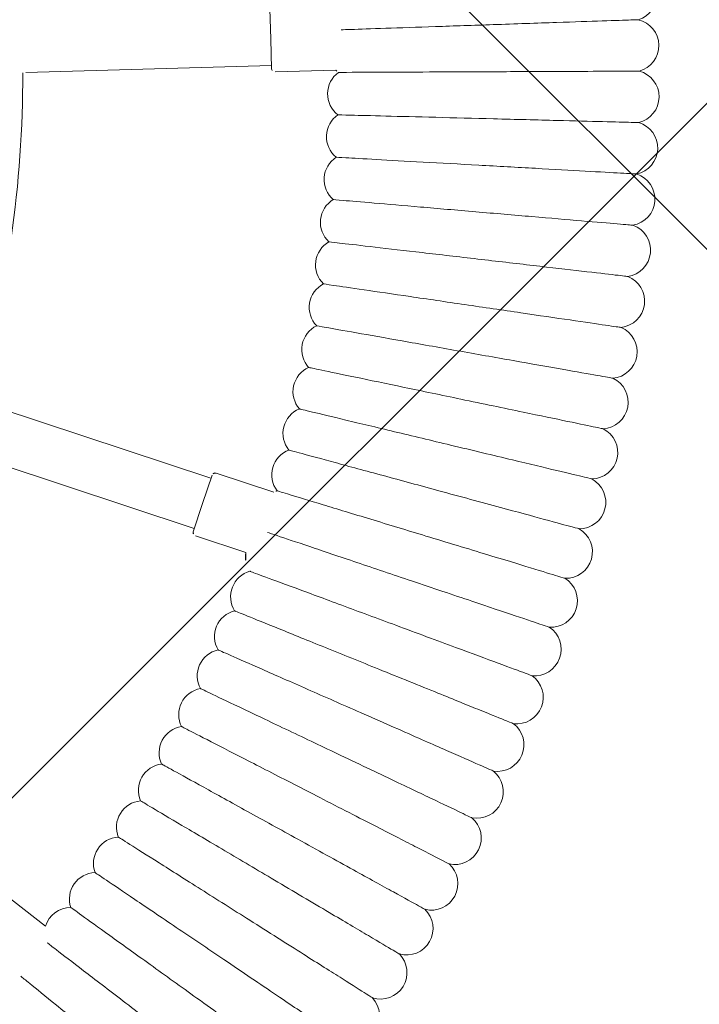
# Model space of a CAD drawing. Header units: metres. Extents: x 5509548 to 5517943, y 5680530 to 5684871.
# Tile 55 of 256: x 5516088.909 to 5516089.114, y 5683297.624 to 5683297.922. Entities that reach past the tile are written whole.
import ezdxf
from ezdxf import colors
from ezdxf.entities.mleader import LeaderData, LeaderLine
from ezdxf.math import Vec2, Vec3

# ---------------------------------------------------------------- set-up
doc = ezdxf.new("R2010")
doc.units = ezdxf.units.M
doc.layers.get('0').update_dxf_attribs({"linetype": 'CONTINUOUS', "lineweight": 18})
for name, color, linetype in [('A-Nawierzchnie', 41, 'CONTINUOUS'), ('A-Plac-Zabaw', 81, 'CONTINUOUS'), ('org', 1, 'CONTINUOUS')]:
    doc.layers.add(name, color=color, linetype=linetype)
doc.styles.get("Standard").update_dxf_attribs({"font": 'simplex.shx'})

# ---------------------------------------------------------------- blocks, each defined once
blk = doc.blocks.new('Bocianie gniazdo-Junior')
at = {"lineweight": 0}
for p, q in [((39.941597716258, 7.110537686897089), (39.78531435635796, 7.996864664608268)), ((40.0978810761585, 6.224210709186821), (39.941597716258, 7.110537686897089)), ((32.77581470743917, 5.034675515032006), (40.08051625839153, 6.322691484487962)), ((40.21372666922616, 6.143094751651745), (42.02050366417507, 6.461678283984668)), ((40.08051625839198, -6.271307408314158), (32.77581470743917, -4.983291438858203)), ((39.94159771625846, -7.059153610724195), (40.0978810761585, -6.172826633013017)), ((40.21372666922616, -6.091710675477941), (42.02050366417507, -6.410294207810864)), ((32.49797762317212, -6.558983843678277), (39.80267917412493, -7.846999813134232)), ((39.78531435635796, -7.945480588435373), (39.94159771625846, -7.059153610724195)), ((39.86643031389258, -8.06132618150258), (41.44517058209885, -8.339700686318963)), ((35.68188040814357, -19.55828255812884), (37.09967854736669, -20.37684869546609))]:
    blk.add_line(p, q, dxfattribs=at)
for centre, radius, start, end in [((50.48681281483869, 10.01702298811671), 0.7999999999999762, 295.1017901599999, 87.1839241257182), ((50.76300509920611, 8.495078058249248), 0.8000000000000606, 293.3875044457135, 85.46963841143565), ((50.99354407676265, 6.965551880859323), 0.7999999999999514, 291.6732187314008, 83.75535269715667), ((42.66956607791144, 5.837992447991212), 0.8000000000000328, 134.5069548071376, 240.921616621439), ((42.4764841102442, 7.11900760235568), 0.7999999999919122, 235.2514786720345, 242.6359023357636), ((40.19636185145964, 6.241575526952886), 0.100000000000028, 190.0000000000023, 279.9999999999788), ((51.17822338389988, 5.429813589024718), 0.8000000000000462, 289.9589330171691, 82.04106698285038), ((42.82423946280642, 4.551774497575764), 0.8000000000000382, 132.7926690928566, 239.2073309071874), ((-0.2385586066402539, 0.0256920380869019), 33.30000000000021, 351.3766076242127, 8.623392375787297), ((51.3168777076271, 3.889237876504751), 0.7999999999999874, 288.244647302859, 80.32678126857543), ((42.94036581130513, 3.261505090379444), 0.8000000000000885, 131.0783833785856, 237.4930451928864), ((51.40938293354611, 2.345203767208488), 0.7999999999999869, 286.5303615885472, 78.6124955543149), ((43.0178411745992, 1.968339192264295), 0.7999999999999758, 129.3640976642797, 235.7787594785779), ((51.45565625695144, 0.799093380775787), 0.7999999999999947, 284.8160758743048, 76.89820984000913), ((43.05659620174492, 0.6734343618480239), 0.7999999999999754, 127.6498119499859, 234.0644737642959), ((43.05659620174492, -0.62205028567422), 0.7999999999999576, 125.9355262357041, 232.3501880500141), ((51.45565625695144, -0.7477093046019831), 0.800000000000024, 283.1017901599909, 75.18392412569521), ((43.0178411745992, -1.916955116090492), 0.8000000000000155, 124.2212405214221, 230.6359023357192), ((51.40938293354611, -2.293819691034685), 0.7999999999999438, 281.3875044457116, 73.46963841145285), ((42.94036581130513, -3.21012101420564), 0.8000000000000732, 122.5069548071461, 228.9216166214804), ((51.3168777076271, -3.837853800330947), 0.8000000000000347, 279.6732187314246, 71.75535269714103), ((42.82423946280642, -4.500390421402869), 0.8000000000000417, 120.7926690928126, 227.2073309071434), ((51.17822338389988, -5.378429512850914), 0.8000000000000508, 277.9589330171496, 70.04106698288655), ((42.66956607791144, -5.786608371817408), 0.799999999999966, 119.0783833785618, 225.4930451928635), ((40.19636185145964, -6.190191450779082), 0.0999999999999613, 79.99999999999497, 170.0000000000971), ((50.99354407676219, -6.914167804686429), 0.800000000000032, 276.2446473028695, 68.32678126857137), ((42.47648411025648, -7.067623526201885), 0.8000000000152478, 117.3640976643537, 124.7485213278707), ((50.76300509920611, -8.443693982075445), 0.8000000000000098, 274.5303615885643, 66.61249555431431), ((39.88379513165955, -7.962845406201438), 0.1000000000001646, 170.0000000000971, 259.9999999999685), ((42.24516639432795, -8.342289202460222), 0.8000000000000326, 179.8146108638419, 222.0644737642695), ((41.97581999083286, -9.60946440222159), 0.799999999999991, 113.9355262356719, 220.350188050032), ((50.48681281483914, -9.965638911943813), 0.8000000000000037, 272.8160758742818, 64.89820984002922), ((41.66868600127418, -10.86801483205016), 0.7999999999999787, 112.2212405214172, 218.6359023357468), ((50.16521445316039, -11.47864024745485), 0.7999999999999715, 271.1017901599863, 63.18392412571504), ((41.32403935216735, -12.11681391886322), 0.7999999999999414, 110.5069548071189, 216.9216166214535), ((49.79849788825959, -12.98134364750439), 0.8000000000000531, 269.3875044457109, 61.46963841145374), ((40.94218854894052, -13.35474381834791), 0.8000000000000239, 108.7926690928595, 215.2073309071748), ((40.523475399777, -14.58069641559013), 0.7999999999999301, 107.0783833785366, 213.4930451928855), ((49.3869913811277, -14.47240398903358), 0.7999999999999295, 267.6732187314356, 59.75535269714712), ((40.06827470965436, -15.79357431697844), 0.8000000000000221, 105.3640976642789, 211.7787594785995), ((48.93106328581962, -15.950486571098), 0.7999999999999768, 265.9589330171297, 58.04106698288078), ((39.5769939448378, -16.99229183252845), 0.7999999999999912, 103.6498119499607, 210.0644737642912), ((48.43112171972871, -17.41426830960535), 0.7999999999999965, 264.2446473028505, 56.32678126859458), ((39.05007286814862, -18.175775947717), 0.7999999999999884, 101.9355262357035, 208.3501880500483), ((47.88761419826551, -18.86243892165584), 0.7999999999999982, 262.5303615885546, 54.61249555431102), ((38.48798314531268, -19.34296728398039), 0.8000000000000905, 100.2212405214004, 206.635902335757), ((37.89122792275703, -20.49282104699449), 0.800000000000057, 98.50695480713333, 171.6647221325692), ((47.30102723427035, -20.29370209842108), 0.7999999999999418, 260.8160758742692, 52.89820984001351), ((46.67188590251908, -21.70677666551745), 0.8000000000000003, 259.1017901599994, 51.18392412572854)]:
    blk.add_arc(centre, radius, start, end, dxfattribs=at)
for points, knots in [([(50.82619498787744, 9.29257855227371), (50.82619179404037, 9.292577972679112), (50.7528205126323, 9.279263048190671), (50.42705946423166, 9.220146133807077), (50.13873739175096, 9.167823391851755), (49.3804531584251, 9.03021509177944), (48.92085096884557, 8.946809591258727), (48.11273707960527, 8.800158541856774), (47.80647708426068, 8.744580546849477), (47.17119825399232, 8.629294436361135), (46.84404923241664, 8.569925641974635), (46.5147039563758, 8.510158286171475)], [21.67350591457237, 21.67350591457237, 21.67350591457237, 21.67350591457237, 23.12008456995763, 23.12008456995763, 24.91851388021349, 24.91851388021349, 26.69284122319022, 26.69284122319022, 27.68938333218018, 27.68938333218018, 28.69405474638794, 28.69405474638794, 28.69405474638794, 28.69405474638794]), ([(46.5147039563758, 8.510158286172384), (45.93182217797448, 8.404380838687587), (45.35104667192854, 8.298985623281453), (44.25690884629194, 8.100428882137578), (43.75452642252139, 8.009259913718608), (42.89691590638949, 7.853626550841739), (42.55039051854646, 7.79074146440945), (42.17242681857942, 7.722151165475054), (42.07075567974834, 7.703700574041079), (42.00244695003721, 7.691304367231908)], [0, 0, 0, 0, 1.778087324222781, 1.778087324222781, 3.564403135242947, 3.564403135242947, 5.356262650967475, 5.356262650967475, 6.337973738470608, 6.337973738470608, 6.337973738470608, 6.337973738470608]), ([(51.08056328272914, 7.760805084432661), (51.08056014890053, 7.760804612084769), (51.00575916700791, 7.749530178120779), (50.67566566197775, 7.699776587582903), (50.3860645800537, 7.656126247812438), (49.62511880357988, 7.54143212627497), (49.1638392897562, 7.471905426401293), (48.35278465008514, 7.34965860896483), (48.0452657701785, 7.303307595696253), (47.40718930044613, 7.207133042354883), (47.07849527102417, 7.157590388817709), (46.7475954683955, 7.10771526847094)], [21.6735705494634, 21.6735705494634, 21.6735705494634, 21.6735705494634, 23.13048073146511, 23.13048073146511, 24.92285198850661, 24.92285198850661, 26.69402515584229, 26.69402515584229, 27.68964845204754, 27.68964845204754, 28.694058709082, 28.694058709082, 28.694058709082, 28.694058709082]), ([(46.7475954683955, 7.10771526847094), (46.16089045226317, 7.019283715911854), (45.57631797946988, 6.931173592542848), (44.47501526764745, 6.765178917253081), (43.96941186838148, 6.688971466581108), (43.1070265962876, 6.558987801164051), (42.75898878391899, 6.506529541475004), (42.26959918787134, 6.432765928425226), (42.13285931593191, 6.412155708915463), (42.1097368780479, 6.408670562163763), (42.10876941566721, 6.408524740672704), (42.10876940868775, 6.408524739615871)], [0, 0, 0, 0, 1.780879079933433, 1.780879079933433, 3.570780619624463, 3.570780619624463, 5.365783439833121, 5.365783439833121, 7.160420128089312, 7.160420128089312, 7.324692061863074, 7.324692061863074, 7.324692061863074, 7.324692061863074]), ([(51.28899401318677, 6.222107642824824), (51.28899096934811, 6.222107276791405), (51.21257473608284, 6.212917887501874), (50.87782782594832, 6.172663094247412), (50.58726261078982, 6.137721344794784), (49.8246019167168, 6.046008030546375), (49.36217951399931, 5.990399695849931), (48.54913407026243, 5.892627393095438), (48.24069289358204, 5.855535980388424), (47.6004798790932, 5.778547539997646), (47.27056039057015, 5.738873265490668), (46.93842800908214, 5.698932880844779)], [21.67365082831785, 21.67365082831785, 21.67365082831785, 21.67365082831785, 23.14313624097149, 23.14313624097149, 24.92808144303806, 24.92808144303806, 26.69548999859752, 26.69548999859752, 27.68999093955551, 27.68999093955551, 28.69406454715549, 28.69406454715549, 28.69406454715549, 28.69406454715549]), ([(46.93842800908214, 5.698932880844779), (46.3482192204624, 5.627957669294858), (45.76017095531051, 5.557242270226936), (44.65228619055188, 5.42401423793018), (44.14373851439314, 5.362859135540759), (43.27721573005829, 5.258655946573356), (42.9280219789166, 5.216663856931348), (42.43857829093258, 5.157806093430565), (42.30273561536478, 5.141470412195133), (42.28157798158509, 5.138926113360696), (42.28076153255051, 5.138827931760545), (42.28076152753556, 5.138827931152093)], [0, 0, 0, 0, 1.784267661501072, 1.784267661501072, 3.5785900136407, 3.5785900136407, 5.377514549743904, 5.377514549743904, 7.174214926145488, 7.174214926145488, 7.324799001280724, 7.324799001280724, 7.324799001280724, 7.324799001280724]), ([(51.45130060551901, 4.677863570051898), (51.45130050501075, 4.677863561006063), (51.44746977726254, 4.677518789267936), (51.39739253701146, 4.673011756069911), (51.23835884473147, 4.658698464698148), (50.70709873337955, 4.610884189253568), (50.34445578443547, 4.578245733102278), (49.4631684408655, 4.498928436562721), (48.9557434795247, 4.453259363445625), (47.85839985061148, 4.354496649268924), (47.27953453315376, 4.302397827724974), (46.1215096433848, 4.198173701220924), (45.55336605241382, 4.147039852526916), (44.49915145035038, 4.052158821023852), (44.02349997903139, 4.009349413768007), (43.22692739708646, 3.937656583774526), (42.91473642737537, 3.909558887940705), (42.51367585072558, 3.873462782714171), (42.4146935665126, 3.864554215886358), (42.41469309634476, 3.864554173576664)], [-21.67375659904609, -21.67375659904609, -21.67375659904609, -21.67375659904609, -21.34526106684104, -21.34526106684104, -19.5321935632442, -19.5321935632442, -17.75647304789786, -17.75647304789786, -16.00549057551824, -16.00549057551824, -14.26100039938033, -14.26100039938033, -12.51227265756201, -12.51227265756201, -10.75314879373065, -10.75314879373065, -8.980058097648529, -8.980058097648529, -7.324941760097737, -7.324941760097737, -7.324941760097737, -7.324941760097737]), ([(51.56733777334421, 3.12945517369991), (51.56733771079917, 3.129455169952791), (51.56443202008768, 3.129281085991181), (51.52114471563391, 3.126687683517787), (51.3635352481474, 3.117245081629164), (50.8295723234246, 3.085254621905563), (50.46402733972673, 3.063354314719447), (49.57699396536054, 3.010210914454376), (49.06808910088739, 2.979721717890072), (47.97002141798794, 2.91393495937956), (47.39224618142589, 2.879319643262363), (46.23760732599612, 2.810143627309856), (45.67158100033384, 2.776232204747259), (44.62019640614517, 2.713242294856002), (44.14502458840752, 2.684774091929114), (43.34565689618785, 2.636882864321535), (43.03040729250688, 2.617995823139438), (42.61481852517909, 2.593097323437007), (42.51044446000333, 2.586844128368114), (42.51044422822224, 2.586844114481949)], [-21.67402067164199, -21.67402067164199, -21.67402067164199, -21.67402067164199, -21.38830668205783, -21.38830668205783, -19.55097450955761, -19.55097450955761, -17.75969695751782, -17.75969695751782, -16.00703809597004, -16.00703809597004, -14.26934999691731, -14.26934999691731, -12.53218181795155, -12.53218181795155, -10.78582281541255, -10.78582281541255, -9.022323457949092, -9.022323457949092, -7.325307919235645, -7.325307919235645, -7.325307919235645, -7.325307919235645]), ([(51.6370016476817, 1.578268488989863), (51.63700158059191, 1.578268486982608), (51.63397882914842, 1.578178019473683), (51.58974796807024, 1.57685424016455), (51.43168335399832, 1.572123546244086), (50.89464221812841, 1.556050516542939), (50.52440418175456, 1.544969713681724), (49.62906067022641, 1.51817310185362), (49.11791935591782, 1.502875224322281), (48.01851046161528, 1.469971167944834), (47.44192634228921, 1.452714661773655), (46.29189415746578, 1.418295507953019), (45.72909278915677, 1.401451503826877), (44.68383023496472, 1.3701679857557), (44.21126130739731, 1.356024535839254), (43.41397108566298, 1.332162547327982), (43.09831183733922, 1.322715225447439), (42.67532311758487, 1.310055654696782), (42.5679293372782, 1.306841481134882), (42.56792921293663, 1.306841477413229)], [-21.6741120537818, -21.6741120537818, -21.6741120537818, -21.6741120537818, -21.38288436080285, -21.38288436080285, -19.54862304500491, -19.54862304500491, -17.74219029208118, -17.74219029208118, -15.98827789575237, -15.98827789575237, -14.25719304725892, -14.25719304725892, -12.53141746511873, -12.53141746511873, -10.79829633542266, -10.79829633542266, -9.045374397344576, -9.045374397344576, -7.325545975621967, -7.325545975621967, -7.325545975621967, -7.325545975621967]), ([(51.66022986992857, 0.0256920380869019), (51.66022980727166, 0.0256920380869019), (51.6573189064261, 0.0256920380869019), (51.61395398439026, 0.0256920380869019), (51.45606191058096, 0.0256920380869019), (50.9211415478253, 0.0256920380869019), (50.55494111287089, 0.0256920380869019), (49.66631721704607, 0.0256920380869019), (49.15649984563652, 0.0256920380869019), (48.05646323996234, 0.0256920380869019), (47.47765200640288, 0.0256920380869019), (46.32094279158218, 0.0256920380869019), (45.75390153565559, 0.0256920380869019), (44.70063172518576, 0.0256920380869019), (44.22460788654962, 0.0256920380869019), (43.42380686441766, 0.0256920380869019), (43.1079919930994, 0.0256920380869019), (42.6916580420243, 0.0256920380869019), (42.58709682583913, 0.0256920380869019), (42.5870965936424, 0.0256920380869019)], [-21.67402067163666, -21.67402067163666, -21.67402067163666, -21.67402067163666, -21.38830668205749, -21.38830668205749, -19.55097450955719, -19.55097450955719, -17.75969695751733, -17.75969695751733, -16.00703809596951, -16.00703809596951, -14.26934999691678, -14.26934999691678, -12.53218181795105, -12.53218181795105, -10.78582281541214, -10.78582281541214, -9.022323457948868, -9.022323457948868, -7.325307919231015, -7.325307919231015, -7.325307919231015, -7.325307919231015]), ([(51.6370016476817, -1.526884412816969), (51.63700154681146, -1.526884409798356), (51.63315705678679, -1.52676934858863), (51.58289990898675, -1.525265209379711), (51.42329487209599, -1.520488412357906), (50.89012615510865, -1.504531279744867), (50.52618037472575, -1.493638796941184), (49.64172691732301, -1.467168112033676), (49.13247898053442, -1.451926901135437), (48.03119303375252, -1.418966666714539), (47.45024808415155, -1.401579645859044), (46.28806287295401, -1.366796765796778), (45.71787816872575, -1.349731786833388), (44.65987619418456, -1.318066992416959), (44.18251589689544, -1.303780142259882), (43.38308154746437, -1.279853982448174), (43.06976900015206, -1.270476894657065), (42.66726757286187, -1.258430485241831), (42.56792968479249, -1.255457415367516), (42.56792921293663, -1.255457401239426)], [-21.67375659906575, -21.67375659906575, -21.67375659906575, -21.67375659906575, -21.34526106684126, -21.34526106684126, -19.53219356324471, -19.53219356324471, -17.75647304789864, -17.75647304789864, -16.00549057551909, -16.00549057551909, -14.26100039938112, -14.26100039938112, -12.51227265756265, -12.51227265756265, -10.75314879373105, -10.75314879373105, -8.980058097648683, -8.980058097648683, -7.324941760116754, -7.324941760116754, -7.324941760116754, -7.324941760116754]), ([(47.19327069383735, -2.816014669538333), (46.59976273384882, -2.780456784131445), (46.00842888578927, -2.745029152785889), (44.89434953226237, -2.678283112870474), (44.38296565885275, -2.647645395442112), (43.51169782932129, -2.59544653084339), (43.16064310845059, -2.574414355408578), (42.66874877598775, -2.544944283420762), (42.53231765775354, -2.536770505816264), (42.51125033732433, -2.535508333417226), (42.51044423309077, -2.535460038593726), (42.51044422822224, -2.535460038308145)], [0, 0, 0, 0, 1.784601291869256, 1.784601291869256, 3.579363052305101, 3.579363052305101, 5.378680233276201, 5.378680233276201, 7.175586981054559, 7.175586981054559, 7.324809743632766, 7.324809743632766, 7.324809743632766, 7.324809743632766]), ([(51.56733777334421, -3.078071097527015), (51.56733472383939, -3.078070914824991), (51.49037504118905, -3.07346015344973), (51.15349141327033, -3.053276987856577), (50.86137883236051, -3.035776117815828), (50.09473549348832, -2.989845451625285), (49.62988657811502, -2.961995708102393), (48.81257708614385, -2.913029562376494), (48.50250217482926, -2.894452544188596), (47.85887628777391, -2.855892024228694), (47.52718582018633, -2.836019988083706), (47.19327069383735, -2.816014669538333)], [21.6736588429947, 21.6736588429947, 21.6736588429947, 21.6736588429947, 23.14438419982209, 23.14438419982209, 24.92859404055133, 24.92859404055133, 26.69563570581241, 26.69563570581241, 27.69002579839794, 27.69002579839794, 28.69406518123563, 28.69406518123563, 28.69406518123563, 28.69406518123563]), ([(47.08703075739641, -4.233688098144), (46.49601082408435, -4.18049534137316), (45.90714015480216, -4.127496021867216), (44.79773825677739, -4.027648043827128), (44.2884220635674, -3.981808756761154), (43.41976425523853, -3.90362813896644), (43.06922983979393, -3.872079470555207), (42.57643565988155, -3.827727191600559), (42.43880615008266, -3.815340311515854), (42.41565665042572, -3.813256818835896), (42.41469310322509, -3.813170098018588), (42.41469309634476, -3.81317009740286)], [0, 0, 0, 0, 1.781109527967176, 1.781109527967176, 3.571309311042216, 3.571309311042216, 5.366575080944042, 5.366575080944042, 7.161350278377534, 7.161350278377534, 7.324699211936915, 7.324699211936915, 7.324699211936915, 7.324699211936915]), ([(51.45130060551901, -4.626479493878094), (51.4512974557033, -4.626479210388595), (51.37586712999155, -4.61969035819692), (51.04316331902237, -4.58974647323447), (50.75148386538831, -4.563494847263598), (49.98513418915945, -4.494522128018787), (49.52057269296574, -4.452710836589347), (48.70374842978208, -4.379195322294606), (48.39403021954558, -4.351320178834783), (47.75137496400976, -4.293480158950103), (47.42031365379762, -4.263684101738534), (47.08703075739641, -4.233688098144)], [21.67357594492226, 21.67357594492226, 21.67357594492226, 21.67357594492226, 23.13134018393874, 23.13134018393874, 24.92320891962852, 24.92320891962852, 26.69412385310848, 26.69412385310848, 27.68967104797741, 27.68967104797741, 28.69405907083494, 28.69405907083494, 28.69405907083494, 28.69405907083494]), ([(46.93842800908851, -5.647548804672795), (46.35018508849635, -5.576809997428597), (45.76406887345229, -5.506326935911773), (44.65986910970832, -5.373542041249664), (44.15287271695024, -5.312573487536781), (43.28744740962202, -5.208502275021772), (42.93779978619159, -5.166455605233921), (42.44498686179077, -5.107192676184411), (42.30661517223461, -5.090552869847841), (42.28185656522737, -5.087575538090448), (42.2807615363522, -5.087443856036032), (42.28076152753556, -5.087443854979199)], [0, 0, 0, 0, 1.77832462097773, 1.77832462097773, 3.564943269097, 3.564943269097, 5.357066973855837, 5.357066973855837, 7.150185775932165, 7.150185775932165, 7.324613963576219, 7.324613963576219, 7.324613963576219, 7.324613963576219]), ([(51.28899401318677, -6.17072356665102), (51.28899079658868, -6.170723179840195), (51.21486415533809, -6.161809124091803), (50.8859198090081, -6.122252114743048), (50.59499750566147, -6.087267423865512), (49.8299357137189, -5.995265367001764), (49.36622084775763, -5.939501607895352), (48.5508761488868, -5.841452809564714), (48.2418632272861, -5.804292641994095), (47.6008579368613, -5.727208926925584), (47.27075099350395, -5.687512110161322), (46.93842800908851, -5.647548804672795)], [21.67351135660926, 21.67351135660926, 21.67351135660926, 21.67351135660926, 23.12096706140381, 23.12096706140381, 24.91888359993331, 24.91888359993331, 26.69294098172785, 26.69294098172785, 27.68940523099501, 27.68940523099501, 28.69405505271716, 28.69405505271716, 28.69405505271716, 28.69405505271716]), ([(46.74759546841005, -7.056331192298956), (46.16222234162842, -6.968100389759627), (45.57895892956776, -6.880187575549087), (44.48013470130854, -6.714566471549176), (43.97556815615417, -6.638515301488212), (43.11390576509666, -6.508640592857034), (42.765557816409, -6.456135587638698), (42.27391357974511, -6.382032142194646), (42.13548403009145, -6.361167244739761), (42.10993435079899, -6.357316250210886), (42.10876941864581, -6.357140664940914), (42.10876940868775, -6.357140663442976)], [0, 0, 0, 0, 1.776836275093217, 1.776836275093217, 3.561561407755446, 3.561561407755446, 5.35203709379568, 5.35203709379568, 7.144285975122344, 7.144285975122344, 7.324569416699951, 7.324569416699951, 7.324569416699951, 7.324569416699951]), ([(51.08056328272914, -7.709421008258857), (51.08056004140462, -7.709420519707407), (51.00729660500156, -7.698377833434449), (50.68112433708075, -7.649215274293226), (50.39130049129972, -7.605531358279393), (49.62874286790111, -7.490594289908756), (49.1665732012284, -7.420933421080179), (48.35394329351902, -7.298449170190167), (48.04603871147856, -7.252040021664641), (47.40743307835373, -7.155785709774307), (47.0786181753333, -7.106224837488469), (46.74759546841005, -7.056331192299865)], [21.67347738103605, 21.67347738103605, 21.67347738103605, 21.67347738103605, 23.11543581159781, 23.11543581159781, 24.91656177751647, 24.91656177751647, 26.69231811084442, 26.69231811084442, 27.68926990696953, 27.68926990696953, 28.69405322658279, 28.69405322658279, 28.69405322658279, 28.69405322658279]), ([(46.51470395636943, -8.45877420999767), (45.932232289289, -8.353071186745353), (45.35185987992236, -8.247749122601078), (44.25848208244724, -8.04933030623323), (43.75641647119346, -7.958218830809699), (42.89902499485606, -7.80262521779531), (42.55240366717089, -7.739722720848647), (42.17329813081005, -7.670925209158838), (42.07104875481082, -7.652369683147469), (42.00244695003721, -7.639920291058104)], [0, 0, 0, 0, 1.7768362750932, 1.7768362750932, 3.561561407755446, 3.561561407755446, 5.352037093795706, 5.352037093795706, 6.337952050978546, 6.337952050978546, 6.337952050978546, 6.337952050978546]), ([(50.82619498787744, -9.241194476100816), (50.82619176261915, -9.241193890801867), (50.75329146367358, -9.227964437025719), (50.42873590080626, -9.169066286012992), (50.14034859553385, -9.116731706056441), (49.3815706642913, -8.979033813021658), (48.92169178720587, -8.895578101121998), (48.11308975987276, -8.74883846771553), (47.80671133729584, -8.693238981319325), (47.17127101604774, -8.577923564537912), (46.84408591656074, -8.51854822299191), (46.51470395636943, -8.45877420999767)], [21.67347738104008, 21.67347738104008, 21.67347738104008, 21.67347738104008, 23.11543581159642, 23.11543581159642, 24.91656177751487, 24.91656177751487, 26.69231811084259, 26.69231811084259, 27.6892699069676, 27.6892699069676, 28.69405322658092, 28.69405322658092, 28.69405322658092, 28.69405322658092]), ([(46.23996194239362, -9.853622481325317), (45.6609131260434, -9.730541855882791), (45.08395123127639, -9.607904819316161), (43.99699858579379, -9.376865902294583), (43.49788332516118, -9.270775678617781), (42.64553024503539, -9.08960243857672), (42.3009458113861, -9.01635875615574), (41.81461324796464, -8.9129855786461), (41.67767927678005, -8.88387936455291), (41.65240563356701, -8.878507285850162), (41.65125328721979, -8.87826234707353), (41.65125327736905, -8.878262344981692)], [0, 0, 0, 0, 1.776836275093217, 1.776836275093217, 3.561561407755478, 3.561561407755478, 5.352037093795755, 5.352037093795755, 7.144285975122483, 7.144285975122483, 7.32456941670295, 7.32456941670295, 7.32456941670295, 7.32456941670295]), ([(50.52611682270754, -10.76467282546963), (50.52611361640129, -10.76467214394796), (50.45364171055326, -10.7492677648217), (50.13099337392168, -10.68068674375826), (49.84430075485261, -10.61974834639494), (49.08998172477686, -10.45941288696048), (48.63280529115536, -10.36223703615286), (47.82895495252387, -10.19137337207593), (47.52437693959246, -10.1266333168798), (46.89267073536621, -9.992360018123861), (46.56740831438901, -9.923223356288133), (46.23996194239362, -9.853622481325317)], [21.67347738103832, 21.67347738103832, 21.67347738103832, 21.67347738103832, 23.11543581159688, 23.11543581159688, 24.91656177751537, 24.91656177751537, 26.69231811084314, 26.69231811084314, 27.68926990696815, 27.68926990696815, 28.69405322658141, 28.69405322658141, 28.69405322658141, 28.69405322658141]), ([(45.92361535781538, -11.23962742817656), (45.3485077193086, -11.09927937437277), (44.77547279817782, -10.95943714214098), (43.69591827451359, -10.6959849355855), (43.20020014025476, -10.575010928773), (42.35364842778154, -10.36842023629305), (42.01140933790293, -10.28490093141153), (41.5283868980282, -10.16702515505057), (41.39238494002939, -10.13383552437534), (41.36728331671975, -10.12770977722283), (41.36613881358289, -10.12743047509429), (41.36613880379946, -10.12743047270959)], [0, 0, 0, 0, 1.77683627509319, 1.77683627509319, 3.561561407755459, 3.561561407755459, 5.352037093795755, 5.352037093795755, 7.144285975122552, 7.144285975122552, 7.324569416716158, 7.324569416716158, 7.324569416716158, 7.324569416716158]), ([(50.18059739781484, -12.27849233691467), (50.18059421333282, -12.27849155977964), (50.10861557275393, -12.26092604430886), (49.78816327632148, -12.1827235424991), (49.50342197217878, -12.11323587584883), (48.75423706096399, -11.9304063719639), (48.30017230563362, -11.81959736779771), (47.50179321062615, -11.62476261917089), (47.19928824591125, -11.55093994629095), (46.57188162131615, -11.39782895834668), (46.24883303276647, -11.31899286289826), (45.92361535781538, -11.23962742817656)], [21.67347738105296, 21.67347738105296, 21.67347738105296, 21.67347738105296, 23.11543581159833, 23.11543581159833, 24.91656177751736, 24.91656177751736, 26.6923181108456, 26.6923181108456, 27.68926990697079, 27.68926990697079, 28.69405322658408, 28.69405322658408, 28.69405322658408, 28.69405322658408]), ([(45.56594737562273, -12.61554838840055), (44.99529571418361, -12.45805853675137), (44.42670071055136, -12.30113628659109), (43.35551065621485, -12.00550661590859), (42.8636333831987, -11.86975711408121), (42.0236408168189, -11.6379338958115), (41.68405342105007, -11.54421372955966), (41.20477347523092, -11.41194086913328), (41.06982527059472, -11.37469753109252), (41.04491813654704, -11.36782359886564), (41.04378250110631, -11.36751018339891), (41.04378249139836, -11.36751018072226)], [0, 0, 0, 0, 1.776836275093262, 1.776836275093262, 3.561561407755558, 3.561561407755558, 5.352037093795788, 5.352037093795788, 7.144285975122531, 7.144285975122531, 7.324569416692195, 7.324569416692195, 7.324569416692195, 7.324569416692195]), ([(45.16727815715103, -13.98015372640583), (44.60159328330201, -13.80566305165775), (44.03794716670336, -13.63180125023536), (42.97608044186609, -13.30425874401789), (42.48848432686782, -13.15385526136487), (41.65580281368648, -12.89700703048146), (41.31917108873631, -12.7931698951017), (40.84406265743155, -12.6466183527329), (40.71028900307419, -12.60535464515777), (40.68559865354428, -12.59773868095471), (40.68447290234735, -12.59739143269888), (40.68447289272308, -12.59739142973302)], [0, 0, 0, 0, 1.776836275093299, 1.776836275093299, 3.561561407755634, 3.561561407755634, 5.352037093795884, 5.352037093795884, 7.144285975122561, 7.144285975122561, 7.324569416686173, 7.324569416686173, 7.324569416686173, 7.324569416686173]), ([(49.78994599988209, -13.78129793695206), (49.78994284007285, -13.78129706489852), (49.7185218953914, -13.76158613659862), (49.40055248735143, -13.67383215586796), (49.11801738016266, -13.5958574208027), (48.37463720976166, -13.39069752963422), (47.92409058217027, -13.26635456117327), (47.13189738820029, -13.04772313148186), (46.8317362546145, -12.96488392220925), (46.2091908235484, -12.79307230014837), (45.88864523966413, -12.704607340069), (45.56594737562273, -12.61554838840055)], [21.67347738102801, 21.67347738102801, 21.67347738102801, 21.67347738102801, 23.11543581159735, 23.11543581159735, 24.91656177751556, 24.91656177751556, 26.69231811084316, 26.69231811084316, 27.68926990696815, 27.68926990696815, 28.69405322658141, 28.69405322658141, 28.69405322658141, 28.69405322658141]), ([(44.72796456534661, -15.33222193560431), (44.16775284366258, -15.14088663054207), (43.60956015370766, -14.95024090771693), (42.55796727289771, -14.59107876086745), (42.07508878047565, -14.4261559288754), (41.25046368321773, -14.14451259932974), (40.91708896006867, -14.03065144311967), (40.4465773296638, -13.86995240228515), (40.31409797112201, -13.82470526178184), (40.28964650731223, -13.81635408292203), (40.28853164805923, -13.81597331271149), (40.28853163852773, -13.81597330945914)], [0, 0, 0, 0, 1.776836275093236, 1.776836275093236, 3.561561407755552, 3.561561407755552, 5.352037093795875, 5.352037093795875, 7.144285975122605, 7.144285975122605, 7.324569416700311, 7.324569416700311, 7.324569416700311, 7.324569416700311]), ([(49.35451231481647, -15.2717444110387), (49.35450918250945, -15.27174344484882), (49.28370986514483, -15.24990474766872), (48.96850797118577, -15.15267783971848), (48.68843196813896, -15.06628583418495), (47.95152196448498, -14.83897920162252), (47.50489676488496, -14.7012135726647), (46.71959859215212, -14.45898116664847), (46.42204997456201, -14.36719957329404), (45.80492299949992, -14.17684111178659), (45.48716735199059, -14.07882647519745), (45.16727815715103, -13.98015372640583)], [21.6734773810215, 21.6734773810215, 21.6734773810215, 21.6734773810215, 23.1154358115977, 23.1154358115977, 24.91656177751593, 24.91656177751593, 26.69231811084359, 26.69231811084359, 27.6892699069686, 27.6892699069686, 28.69405322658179, 28.69405322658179, 28.69405322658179, 28.69405322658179]), ([(44.24839984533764, -16.67054273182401), (43.69416274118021, -16.46253406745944), (43.14192313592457, -16.25527507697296), (42.10154541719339, -15.86481478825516), (41.62381678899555, -15.68552023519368), (40.80798625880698, -15.37933391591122), (40.47816695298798, -15.2555506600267), (40.01267329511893, -15.08084796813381), (39.88160681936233, -15.03165789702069), (39.8574161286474, -15.02257897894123), (39.85631315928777, -15.02216502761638), (39.85631314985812, -15.02216502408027)], [0, 0, 0, 0, 1.776836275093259, 1.776836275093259, 3.56156140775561, 3.56156140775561, 5.352037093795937, 5.352037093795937, 7.144285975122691, 7.144285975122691, 7.32456941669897, 7.32456941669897, 7.32456941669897, 7.32456941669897]), ([(48.87468611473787, -16.74849760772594), (48.87468301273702, -16.74849654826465), (48.80456869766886, -16.72454963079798), (48.49241646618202, -16.61793682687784), (48.21505027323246, -16.52320488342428), (47.48527007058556, -16.27395497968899), (47.04296608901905, -16.12289000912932), (46.26526588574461, -15.85727345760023), (45.97059613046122, -15.75663163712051), (45.35944002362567, -15.54789673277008), (45.04475874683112, -15.44042015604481), (44.72796456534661, -15.33222193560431)], [21.67347738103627, 21.67347738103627, 21.67347738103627, 21.67347738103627, 23.11543581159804, 23.11543581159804, 24.91656177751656, 24.91656177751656, 26.6923181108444, 26.6923181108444, 27.68926990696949, 27.68926990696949, 28.69405322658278, 28.69405322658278, 28.69405322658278, 28.69405322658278]), ([(43.72901327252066, -17.99391813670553), (43.18124690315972, -17.76942230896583), (42.63545471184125, -17.54573557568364), (41.60722343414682, -17.12432665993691), (41.13507230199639, -16.93082087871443), (40.32876661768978, -16.60036564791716), (40.00279796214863, -16.46677109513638), (39.54273895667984, -16.27822113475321), (39.41320268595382, -16.22513216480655), (39.38929442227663, -16.21533363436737), (39.38820433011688, -16.21488687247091), (39.38820432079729, -16.21488686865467)], [0, 0, 0, 0, 1.776836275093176, 1.776836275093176, 3.561561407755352, 3.561561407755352, 5.352037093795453, 5.352037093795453, 7.144285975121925, 7.144285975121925, 7.324569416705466, 7.324569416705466, 7.324569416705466, 7.324569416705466]), ([(48.35089690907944, -18.21023563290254), (48.35089384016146, -18.21023448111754), (48.28152728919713, -18.18420077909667), (47.97270413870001, -18.06829751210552), (47.69829603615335, -17.96531042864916), (46.97629888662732, -17.69434036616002), (46.53871204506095, -17.530111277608), (45.76930595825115, -17.24134834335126), (45.47777883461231, -17.13193638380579), (44.87314066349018, -16.90501188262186), (44.56181543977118, -16.78816957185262), (44.24839984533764, -16.67054273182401)], [21.67347738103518, 21.67347738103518, 21.67347738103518, 21.67347738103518, 23.1154358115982, 23.1154358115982, 24.91656177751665, 24.91656177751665, 26.69231811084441, 26.69231811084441, 27.68926990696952, 27.68926990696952, 28.69405322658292, 28.69405322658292, 28.69405322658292, 28.69405322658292]), ([(43.17026976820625, -19.30116355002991), (42.62946445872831, -19.06038151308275), (42.09060823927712, -18.82046726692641), (41.0754438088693, -18.36848694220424), (40.60929281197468, -18.16094314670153), (39.81323372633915, -17.80651480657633), (39.49140750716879, -17.66322854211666), (39.0371949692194, -17.46100009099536), (38.90930485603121, -17.40405974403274), (38.88570042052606, -17.39355037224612), (38.88462418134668, -17.39307119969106), (38.88462417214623, -17.39307119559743)], [0, 0, 0, 0, 1.776836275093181, 1.776836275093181, 3.561561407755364, 3.561561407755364, 5.35203709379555, 5.35203709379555, 7.144285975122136, 7.144285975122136, 7.324569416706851, 7.324569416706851, 7.324569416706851, 7.324569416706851]), ([(47.78361356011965, -19.65565003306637), (47.78361052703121, -19.65564878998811), (47.7150538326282, -19.62755160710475), (47.40983620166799, -19.50246162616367), (47.13863182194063, -19.39131159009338), (46.4250640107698, -19.09886392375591), (45.99258600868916, -18.92161772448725), (45.23216276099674, -18.60996688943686), (44.94403922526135, -18.49188272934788), (44.34646022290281, -18.2469717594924), (44.03876973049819, -18.12086830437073), (43.72901327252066, -17.99391813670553)], [21.67347738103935, 21.67347738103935, 21.67347738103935, 21.67347738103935, 23.11543581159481, 23.11543581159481, 24.91656177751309, 24.91656177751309, 26.69231811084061, 26.69231811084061, 27.68926990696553, 27.68926990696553, 28.69405322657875, 28.69405322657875, 28.69405322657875, 28.69405322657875]), ([(42.57266948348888, -20.59110881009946), (42.03930932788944, -20.33425609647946), (41.50787142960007, -20.07832909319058), (40.50668255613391, -19.59618194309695), (40.04694896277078, -19.37478591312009), (39.26184905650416, -18.99670172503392), (38.94445335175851, -18.84385200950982), (38.49649386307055, -18.62812608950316), (38.37036438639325, -18.56738533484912), (38.34708490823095, -18.55617452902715), (38.34602348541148, -18.55566337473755), (38.34602347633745, -18.55566337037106)], [0, 0, 0, 0, 1.776836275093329, 1.776836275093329, 3.56156140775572, 3.56156140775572, 5.352037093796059, 5.352037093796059, 7.1442859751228, 7.1442859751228, 7.324569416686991, 7.324569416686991, 7.324569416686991, 7.324569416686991]), ([(47.17334386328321, -21.08344696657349), (47.17334086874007, -21.0834456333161), (47.10565539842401, -21.05331012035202), (46.8043164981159, -20.91914539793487), (46.53655860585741, -20.79993190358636), (45.83205887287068, -20.48626841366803), (45.4050768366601, -20.29616376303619), (44.65431710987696, -19.96190399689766), (44.36985507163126, -19.83525333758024), (43.77987015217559, -19.57257512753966), (43.47608981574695, -19.43732340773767), (43.17026976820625, -19.30116355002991)], [21.67347738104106, 21.67347738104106, 21.67347738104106, 21.67347738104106, 23.1154358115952, 23.1154358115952, 24.91656177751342, 24.91656177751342, 26.69231811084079, 26.69231811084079, 27.68926990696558, 27.68926990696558, 28.69405322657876, 28.69405322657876, 28.69405322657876, 28.69405322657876]), ([(41.93674735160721, -21.86259924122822), (41.41130977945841, -21.58990576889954), (40.88776591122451, -21.31819509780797), (39.90144879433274, -20.80631270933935), (39.44854412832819, -20.57126262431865), (38.67510617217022, -20.16986102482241), (38.36242509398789, -20.00758467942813), (37.92111963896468, -19.77855439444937), (37.79686370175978, -19.71406760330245), (37.7739300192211, -19.70216539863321), (37.77288436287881, -19.70162272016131), (37.77288435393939, -19.70162271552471)], [0, 0, 0, 0, 1.776836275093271, 1.776836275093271, 3.561561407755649, 3.561561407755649, 5.352037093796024, 5.352037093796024, 7.144285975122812, 7.144285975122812, 7.324569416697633, 7.324569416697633, 7.324569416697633, 7.324569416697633]), ([(46.52063409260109, -22.49234836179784), (46.52063113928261, -22.49234693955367), (46.45387748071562, -22.46020007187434), (46.15668705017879, -22.31708070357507), (45.89261532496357, -22.1899104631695), (45.19781429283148, -21.85531192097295), (44.7767104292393, -21.65251898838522), (44.03628625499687, -21.29594949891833), (43.75574034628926, -21.16084570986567), (43.17387762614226, -20.88063539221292), (42.87427937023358, -20.73635647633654), (42.57266948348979, -20.59110881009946)], [21.67347738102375, 21.67347738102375, 21.67347738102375, 21.67347738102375, 23.11543581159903, 23.11543581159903, 24.91656177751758, 24.91656177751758, 26.69231811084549, 26.69231811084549, 27.68926990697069, 27.68926990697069, 28.69405322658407, 28.69405322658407, 28.69405322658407, 28.69405322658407]), ([(41.26307260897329, -23.1144966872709), (40.74602795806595, -22.82620655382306), (40.23084676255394, -22.53895543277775), (39.26028428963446, -21.99779600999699), (38.81461396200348, -21.74930227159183), (38.05353028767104, -21.32494256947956), (37.74584372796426, -21.15338485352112), (37.38331107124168, -20.95124643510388), (37.28040763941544, -20.89387026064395), (37.22215592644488, -20.86139067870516)], [0, 0, 0, 0, 1.776836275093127, 1.776836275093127, 3.561561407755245, 3.561561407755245, 5.352037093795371, 5.352037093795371, 6.552547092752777, 6.552547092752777, 6.552547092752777, 6.552547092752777]), ([(40.5522482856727, -24.34568053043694), (40.04405938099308, -24.04205179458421), (39.5377020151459, -23.73951735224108), (38.58376297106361, -23.16956530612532), (38.14572591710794, -22.90785034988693), (37.39767779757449, -22.46091240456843), (37.09526117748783, -22.28022688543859), (36.7389378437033, -22.06733360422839), (36.63779690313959, -22.00690470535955), (36.58054290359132, -21.97269703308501)], [0, 0, 0, 0, 1.776836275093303, 1.776836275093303, 3.561561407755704, 3.561561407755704, 5.352037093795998, 5.352037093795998, 6.552547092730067, 6.552547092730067, 6.552547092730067, 6.552547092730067]), ([(45.82606851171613, -23.88109306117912), (45.82606560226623, -23.88109155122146), (45.76030350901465, -23.84696210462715), (45.46752757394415, -23.69501620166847), (45.20737839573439, -23.56000304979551), (44.52289800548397, -23.20476896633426), (44.10804925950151, -22.98946927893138), (43.37862341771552, -22.61090924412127), (43.10224476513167, -22.46747326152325), (42.52902509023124, -22.16998166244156), (42.23387709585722, -22.01680469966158), (41.93674735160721, -21.86259924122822)], [21.67347738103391, 21.67347738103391, 21.67347738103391, 21.67347738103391, 23.11543581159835, 23.11543581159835, 24.91656177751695, 24.91656177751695, 26.69231811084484, 26.69231811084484, 27.68926990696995, 27.68926990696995, 28.69405322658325, 28.69405322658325, 28.69405322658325, 28.69405322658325])]:
    blk.add_open_spline(points, degree=3, knots=knots, dxfattribs=at)

msp = doc.modelspace()

# ---------------------------------------------------------------- hatches: boundary and pattern name
at = {"layer": 'A-Nawierzchnie', "linetype": 'ByBlock', "true_color": 0xb7e0ab, "transparency": 33554687}
h = msp.add_hatch(dxfattribs=at)
h.set_pattern_fill('ANSI37', color=9, scale=0.1, style=0)
h.set_pattern_definition([(45, (615.2743167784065, 129.3192508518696), (-0.2245064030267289, 0.2245064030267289), []), (135, (615.2743167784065, 129.3192508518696), (-0.2245064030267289, -0.2245064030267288), [])])
h.paths.add_polyline_path([(5516099.6639383, 5683319.509563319), (5516093.18050492, 5683320.492467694, 0.02400827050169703), (5516090.889116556, 5683320.728043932), (5516071.666547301, 5683321.775596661, -0.02484724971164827), (5516069.295594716, 5683322.023371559), (5516062.302756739, 5683323.108692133, -0.3638266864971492), (5516061.032989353, 5683324.559218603), (5516063.231110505, 5683324.230619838), (5516064.490548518, 5683332.646905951), (5516062.29494606, 5683332.975128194), (5516065.4430103, 5683353.379441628, 0.414213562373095), (5516062.9339508, 5683356.800643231), (5516050.08979864, 5683358.776220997, 0.4141947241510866), (5516046.668626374, 5683356.267352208), (5516042.257273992, 5683327.598946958, 0.4142317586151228), (5516044.766305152, 5683324.177561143), (5516053.343595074, 5683322.858275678, -0.02007901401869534), (5516053.579985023, 5683322.812134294), (5516052.668604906, 5683316.935679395), (5516054.150876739, 5683316.705803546), (5516053.920999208, 5683315.223525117), (5516046.954293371, 5683316.304038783), (5516046.53358273, 5683313.591470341), (5516044.962368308, 5683313.835160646), (5516043.961552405, 5683307.382313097), (5516045.532766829, 5683307.138622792), (5516044.092847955, 5683297.854620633), (5516044.241075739, 5683297.831630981), (5516044.011179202, 5683296.349353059), (5516069.871986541, 5683292.33842502), (5516070.101883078, 5683293.820702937), (5516070.250110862, 5683293.797713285), (5516071.690029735, 5683303.081715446), (5516073.26124416, 5683302.838025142), (5516074.262060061, 5683309.290872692), (5516072.690845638, 5683309.534562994), (5516073.111556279, 5683312.247131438), (5516066.144886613, 5683313.327639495), (5516066.374772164, 5683314.809910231), (5516068.140582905, 5683314.536067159), (5516068.712784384, 5683314.452779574), (5516069.444190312, 5683314.361830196), (5516070.42180041, 5683314.267207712), (5516071.256411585, 5683314.210627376), (5516075.58645081, 5683313.974792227), (5516074.85022779, 5683300.465115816), (5516082.256583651, 5683299.380121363), (5516080.796957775, 5683289.416467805), (5516090.875183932, 5683287.94005766), (5516092.610210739, 5683299.78364581), (5516076.426464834, 5683302.154484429), (5516076.852947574, 5683309.980433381), (5516087.948828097, 5683309.370979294), (5516088.305421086, 5683315.861425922), (5516090.617040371, 5683315.735451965, -0.02400827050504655), (5516092.431056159, 5683315.548954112), (5516098.599416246, 5683314.613815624), (5516098.31852322, 5683313.306826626), (5516091.99430035, 5683314.28274265), (5516090.39067605, 5683303.90295513), (5516099.094000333, 5683302.561238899), (5516096.496908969, 5683285.74680292), (5516069.794551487, 5683289.86845434), (5516048.342630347, 5683290.09877717), (5516034.965910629, 5683291.963955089), (5516037.042734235, 5683305.715577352), (5516039.999341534, 5683324.308768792), (5516043.122031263, 5683343.075807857), (5516045.796543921, 5683360.442185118), (5516068.332659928, 5683356.975872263), (5516067.979837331, 5683322.47700484), (5516099.929928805, 5683320.735853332)])
at = {"layer": 'A-Nawierzchnie', "linetype": 'ByBlock', "true_color": 0xffffc6, "transparency": 33554687}
h = msp.add_hatch(dxfattribs=at)
h.set_pattern_fill('ANSI37', scale=0.1, style=0)
h.set_pattern_definition([(45, (0, 0), (-0.2245064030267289, 0.2245064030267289), []), (135, (0, 0), (-0.2245064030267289, -0.2245064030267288), [])])
h.paths.add_polyline_path([(5516082.256583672, 5683299.380121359), (5516082.401531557, 5683300.369560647), (5516091.589262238, 5683299.023603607), (5516090.115141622, 5683288.961006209), (5516081.817906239, 5683290.176510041), (5516083.147078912, 5683299.249668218)])

# ---------------------------------------------------------------- block references
at = {"layer": 'A-Plac-Zabaw', "xscale": 0.01, "yscale": 0.01, "zscale": 0.01, "rotation": 351.6657355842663}
msp.add_blockref('Bocianie gniazdo-Junior', (5516088.579659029, 5683297.903301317), dxfattribs=at)

# ---------------------------------------------------------------- leaders
at = {"layer": 'org', "linetype": 'ByBlock'}
ml = msp.add_multileader_mtext('Standard', dxfattribs=at)
ml.set_content('')
ml.set_leader_properties()
ml.build(insert=Vec2(0, 0))
ml.multileader.update_dxf_attribs({"has_dogleg": 0, "text_right_attachment_type": 6, "dogleg_length": 0.36, "arrow_head_size": 0})
ctx = ml.context
ctx.base_point, ctx.char_height, ctx.arrow_head_size, ctx.landing_gap_size, ctx.plane_origin, ctx.plane_x_axis, ctx.plane_y_axis = Vec3(5516095.88688147, 5683282.392636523), 0.18, 0, 0.09, Vec3(-3106245.055154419, 5666210.726924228), Vec3(0.7598800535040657, -0.650063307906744), Vec3(0.650063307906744, 0.7598800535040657)
ctx.right_attachment = 6
notes = []
notes.append((ctx, [(0, (1, 1, 0), (5516096.160438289, 5683282.158613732), (-0.7598800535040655, 0.650063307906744), 0.3599999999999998, [(0, [(5516078.683667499, 5683310.803375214), (5516078.773770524, 5683310.141332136), (5516095.688689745, 5683284.253976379)], 256, [])])]))
ctx.mtext, ml.multileader.dxf.content_type = None, 0
for ctx, leaders in notes:
    for number, flags, end, landing, length, lines in leaders:
        leader = LeaderData()
        leader.index, (leader.has_last_leader_line, leader.has_dogleg_vector, leader.attachment_direction) = number, flags
        leader.last_leader_point, leader.dogleg_vector, leader.dogleg_length = Vec3(end), Vec3(landing), length
        for number, points, colour, breaks in lines:
            line = LeaderLine()
            line.index, line.vertices, line.color, line.breaks = number, Vec3.list(points), colors.encode_raw_color(colour), breaks
            leader.lines.append(line)
        ctx.leaders.append(leader)

doc.saveas('drawing.dxf')
